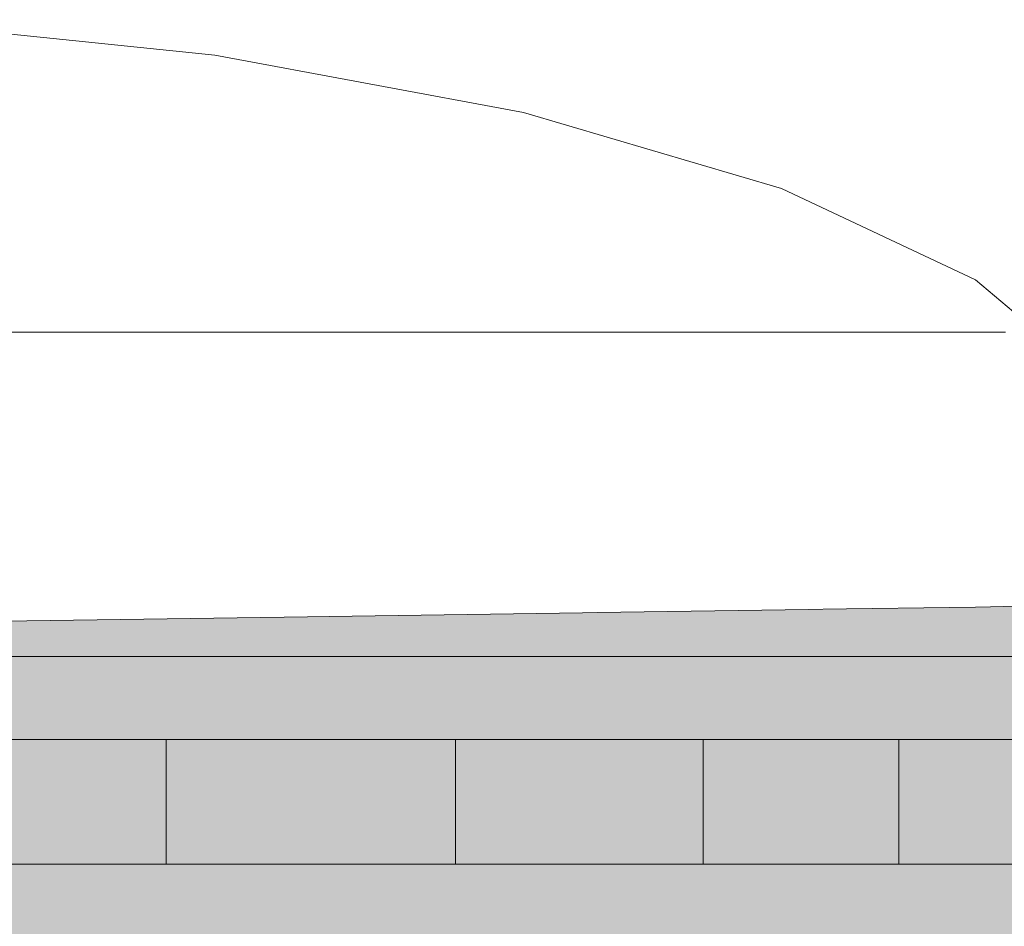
# Model space of a CAD drawing. Header units: millimetres. Extents: x 4132 to 65184, y -9092 to 15088.
# Tile 25 of 91: x 14011 to 14509, y -271 to 187. Entities that reach past the tile are written whole.
import ezdxf

# ---------------------------------------------------------------- set-up
doc = ezdxf.new("R2010")
doc.units = ezdxf.units.MM
doc.header["$MEASUREMENT"] = 0
doc.linetypes.add('Wipeout_Contour', pattern=[1000, 0, -1000])
for name, color, linetype in [('AR_hatch', 7, 'Continuous'), ('AR_maapind_vaateslõikes', 7, 'Continuous'), ('AS_valimoobel', 7, 'Continuous')]:
    doc.layers.add(name, color=color, linetype=linetype)

# ---------------------------------------------------------------- blocks, each defined once
blk = doc.blocks.new('Section Element_102_1')
at = {"color": 254, "linetype": 'Wipeout_Contour', "lineweight": 0, "ltscale": 57880.812139}
blk.add_wipeout([(14460.34, 29.32), (14509.59, 29.32), (14478.91, 55.75), (14431.67, 55.75)], dxfattribs=at).dxf.layer = 'AR_hatch'
at = {"color": 254, "linetype": 'Wipeout_Contour', "lineweight": 0, "ltscale": 56267.66152}
blk.add_wipeout([(14045.2, -176.68), (14045.2, -239.68), (14085.48, -239.68), (14085.48, -176.68)], dxfattribs=at).dxf.layer = 'AR_hatch'
at = {"color": 254, "linetype": 'Wipeout_Contour', "lineweight": 0, "ltscale": 56859.605246}
blk.add_wipeout([(14231.66, -176.68), (14195.02, -176.68), (14195.02, -239.68), (14231.66, -239.68)], dxfattribs=at).dxf.layer = 'AR_hatch'
at = {"color": 254, "linetype": 'Wipeout_Contour', "lineweight": 0, "ltscale": 71724.191337}
blk.add_wipeout([(14356.92, -176.68), (14325.52, -176.68), (14325.52, -239.68), (14351.43, -239.68), (14356.92, -239.68)], dxfattribs=at).dxf.layer = 'AR_hatch'
at = {"color": 254, "linetype": 'Wipeout_Contour', "lineweight": 0, "ltscale": 72229.859417}
blk.add_wipeout([(14449.32, -176.68), (14431, -176.68), (14431, -239.68), (14455.78, -239.68), (14455.78, -176.68)], dxfattribs=at).dxf.layer = 'AR_hatch'
at = {"color": 254, "linetype": 'Wipeout_Contour', "lineweight": 0, "ltscale": 58067.653026}
blk.add_wipeout([(14506.84, -176.68), (14506.84, -239.68), (14523.93, -239.68), (14523.93, -176.68)], dxfattribs=at).dxf.layer = 'AR_hatch'
at = {"layer": 'AS_valimoobel', "linetype": 'Continuous', "lineweight": 20}
for points in [[(14085.48, -176.68), (14045.2, -176.68), (14045.2, -228.26), (14085.48, -223.52)], [(14195.02, -225.48), (14231.66, -221), (14231.66, -176.68), (14195.02, -176.68)], [(14325.52, -224.99), (14356.92, -220.55), (14356.92, -176.68), (14325.52, -176.68)], [(14431, -176.68), (14431, -226.68), (14455.78, -222.08), (14455.78, -176.68)], [(14506.84, -230.94), (14523.93, -225.95), (14523.93, -176.68), (14506.84, -176.68)]]:
    blk.add_hatch(color=9, dxfattribs=at).paths.add_polyline_path(points)
at = {"color": 254, "linetype": 'Wipeout_Contour', "lineweight": 0, "ltscale": 58008.97611}
blk.add_wipeout([(14509.59, 29.32), (14525.76, 29.32), (14494.43, 55.75), (14478.91, 55.75)], dxfattribs=at).dxf.layer = 'AR_hatch'
at = {"color": 254, "linetype": 'Wipeout_Contour', "lineweight": 0, "ltscale": 57636.401859}
blk.add_wipeout([(14431.67, 55.75), (14478.91, 55.75), (14382.92, 101.83), (14341.92, 101.83)], dxfattribs=at).dxf.layer = 'AR_hatch'
at = {"color": 254, "linetype": 'Wipeout_Contour', "lineweight": 0, "ltscale": 56109.743101}
blk.add_wipeout([(14006.52, -239.68), (14045.2, -239.68), (14045.2, -176.68), (14006.52, -176.68)], dxfattribs=at).dxf.layer = 'AR_hatch'
at = {"color": 254, "linetype": 'Wipeout_Contour', "lineweight": 0, "ltscale": 56421.513262}
blk.add_wipeout([(14085.48, -176.68), (14085.48, -239.68), (14122.13, -239.68), (14122.13, -176.68)], dxfattribs=at).dxf.layer = 'AR_hatch'
at = {"color": 254, "linetype": 'Wipeout_Contour', "lineweight": 0, "ltscale": 71254.151874}
blk.add_wipeout([(14263.07, -176.68), (14231.66, -176.68), (14231.66, -239.68), (14256.75, -239.68), (14263.07, -239.68)], dxfattribs=at).dxf.layer = 'AR_hatch'
at = {"color": 254, "linetype": 'Wipeout_Contour', "lineweight": 0, "ltscale": 57483.427465}
blk.add_wipeout([(14381.71, -176.68), (14356.92, -176.68), (14356.92, -239.68), (14381.71, -239.68)], dxfattribs=at).dxf.layer = 'AR_hatch'
at = {"color": 254, "linetype": 'Wipeout_Contour', "lineweight": 0, "ltscale": 57863.430862}
blk.add_wipeout([(14472.87, -176.68), (14455.78, -176.68), (14455.78, -239.68), (14472.87, -239.68)], dxfattribs=at).dxf.layer = 'AR_hatch'
at = {"color": 254, "linetype": 'Wipeout_Contour', "lineweight": 0, "ltscale": 58007.633986}
blk.add_wipeout([(14493.91, -176.68), (14493.91, -239.68), (14506.84, -239.68), (14506.84, -176.68)], dxfattribs=at).dxf.layer = 'AR_hatch'
at = {"layer": 'AS_valimoobel', "linetype": 'Continuous', "lineweight": 20}
for points in [[(14045.2, -176.68), (14006.52, -176.68), (14006.52, -228.26), (14045.2, -228.26)], [(14085.48, -176.68), (14085.48, -223.52), (14122.13, -228.26), (14122.13, -176.68)], [(14231.66, -176.68), (14231.66, -221), (14263.07, -225.48), (14263.07, -176.68)], [(14356.92, -220.55), (14381.71, -224.99), (14381.71, -176.68), (14356.92, -176.68)], [(14455.78, -176.68), (14455.78, -222.08), (14472.87, -226.68), (14472.87, -176.68)], [(14506.84, -176.68), (14493.91, -176.68), (14493.91, -226.68), (14499.94, -230.94), (14506.84, -230.94)]]:
    blk.add_hatch(color=9, dxfattribs=at).paths.add_polyline_path(points)
at = {"color": 254, "linetype": 'Wipeout_Contour', "lineweight": 0, "ltscale": 57627.264271}
blk.add_wipeout([(14380.19, 29.32), (14460.34, 29.32), (14431.67, 55.75), (14354.76, 55.75)], dxfattribs=at).dxf.layer = 'AR_hatch'
at = {"color": 254, "linetype": 'Wipeout_Contour', "lineweight": 0, "ltscale": 57753.598228}
blk.add_wipeout([(14478.91, 55.75), (14494.43, 55.75), (14396.38, 101.83), (14382.92, 101.83)], dxfattribs=at).dxf.layer = 'AR_hatch'
at = {"color": 254, "linetype": 'Wipeout_Contour', "lineweight": 0, "ltscale": 57259.418435}
blk.add_wipeout([(14272.61, 29.32), (14380.19, 29.32), (14354.76, 55.75), (14251.55, 55.75)], dxfattribs=at).dxf.layer = 'AR_hatch'
at = {"color": 254, "linetype": 'Wipeout_Contour', "lineweight": 0, "ltscale": 57995.920275}
blk.add_wipeout([(14538.51, -22.44), (14509.58, 29.32), (14460.33, 29.32), (14487.38, -22.44)], dxfattribs=at).dxf.layer = 'AR_hatch'
at = {"color": 254, "linetype": 'Wipeout_Contour', "lineweight": 0, "ltscale": 55739.80946}
blk.add_wipeout([(13846.43, -176.68), (14021.71, -176.68), (14021.71, -134.68), (13846.43, -134.68)], dxfattribs=at).dxf.layer = 'AR_hatch'
at = {"color": 254, "linetype": 'Wipeout_Contour', "lineweight": 0, "ltscale": 56572.145855}
blk.add_wipeout([(14122.13, -239.68), (14160.81, -239.68), (14160.81, -176.68), (14122.13, -176.68)], dxfattribs=at).dxf.layer = 'AR_hatch'
at = {"color": 254, "linetype": 'Wipeout_Contour', "lineweight": 0, "ltscale": 57126.890142}
blk.add_wipeout([(14297.28, -176.68), (14263.07, -176.68), (14263.07, -239.68), (14297.28, -239.68)], dxfattribs=at).dxf.layer = 'AR_hatch'
at = {"color": 254, "linetype": 'Wipeout_Contour', "lineweight": 0, "ltscale": 57589.475704}
blk.add_wipeout([(14381.71, -176.68), (14381.71, -239.68), (14409.95, -239.68), (14409.95, -176.68)], dxfattribs=at).dxf.layer = 'AR_hatch'
at = {"color": 254, "linetype": 'Wipeout_Contour', "lineweight": 0, "ltscale": 72432.94672}
blk.add_wipeout([(14493.91, -176.68), (14472.87, -176.68), (14472.87, -239.68), (14491.66, -239.68), (14493.91, -239.68)], dxfattribs=at).dxf.layer = 'AR_hatch'
at = {"layer": 'AS_valimoobel', "linetype": 'Continuous', "lineweight": 20}
for points in [[(14122.13, -176.68), (14122.13, -228.26), (14148.77, -228.26), (14160.81, -225.48), (14160.81, -176.68)], [(14263.07, -176.68), (14263.07, -225.48), (14295.38, -225.48), (14297.28, -224.99), (14297.28, -176.68)], [(14381.71, -224.99), (14409.95, -224.99), (14409.95, -176.68), (14381.71, -176.68)], [(14472.87, -226.68), (14493.91, -226.68), (14493.91, -176.68), (14472.87, -176.68)]]:
    blk.add_hatch(color=9, dxfattribs=at).paths.add_polyline_path(points)
at = {"layer": 'AS_valimoobel', "color": 7, "linetype": 'Continuous', "lineweight": 13}
blk.add_line((14494.43, 55.75), (14525.75, 29.32), dxfattribs=at)
at = {"color": 254, "linetype": 'Wipeout_Contour', "lineweight": 0, "ltscale": 57204.957775}
blk.add_wipeout([(14341.92, 101.83), (14382.92, 101.83), (14255.33, 140.3), (14222.64, 140.3)], dxfattribs=at).dxf.layer = 'AR_hatch'
at = {"color": 254, "linetype": 'Wipeout_Contour', "lineweight": 0, "ltscale": 56793.352583}
blk.add_wipeout([(14142.33, 29.32), (14272.61, 29.32), (14251.55, 55.75), (14126.55, 55.75)], dxfattribs=at).dxf.layer = 'AR_hatch'
at = {"color": 254, "linetype": 'Wipeout_Contour', "lineweight": 0, "ltscale": 58047.960106}
blk.add_wipeout([(14485.49, -239.68), (14485.49, -284.68), (14533.72, -284.68), (14533.72, -239.68)], dxfattribs=at).dxf.layer = 'AR_hatch'
at = {"color": 254, "linetype": 'Wipeout_Contour', "lineweight": 0, "ltscale": 57404.533195}
blk.add_wipeout([(14354.76, 55.75), (14431.67, 55.75), (14341.92, 101.83), (14275.18, 101.83)], dxfattribs=at).dxf.layer = 'AR_hatch'
at = {"color": 254, "linetype": 'Wipeout_Contour', "lineweight": 0, "ltscale": 56249.436606}
blk.add_wipeout([(13995.03, 29.32), (14142.33, 29.32), (14126.55, 55.75), (13985.21, 55.75)], dxfattribs=at).dxf.layer = 'AR_hatch'
at = {"color": 254, "linetype": 'Wipeout_Contour', "lineweight": 0, "ltscale": 56717.90886}
blk.add_wipeout([(14160.81, -239.68), (14195.02, -239.68), (14195.02, -176.68), (14160.81, -176.68)], dxfattribs=at).dxf.layer = 'AR_hatch'
at = {"color": 254, "linetype": 'Wipeout_Contour', "lineweight": 0, "ltscale": 57251.790687}
blk.add_wipeout([(14297.28, -176.68), (14297.28, -239.68), (14325.52, -239.68), (14325.52, -176.68)], dxfattribs=at).dxf.layer = 'AR_hatch'
at = {"color": 254, "linetype": 'Wipeout_Contour', "lineweight": 0, "ltscale": 72112.313268}
blk.add_wipeout([(14431, -176.68), (14409.95, -176.68), (14409.95, -239.68), (14422.35, -239.68), (14431, -239.68)], dxfattribs=at).dxf.layer = 'AR_hatch'
at = {"layer": 'AS_valimoobel', "linetype": 'Continuous', "lineweight": 20}
for points in [[(14195.02, -176.68), (14160.81, -176.68), (14160.81, -225.48), (14195.02, -225.48)], [(14297.28, -176.68), (14297.28, -224.99), (14325.52, -224.99), (14325.52, -176.68)], [(14409.95, -176.68), (14409.95, -224.99), (14413.96, -226.68), (14431, -226.68), (14431, -176.68)]]:
    blk.add_hatch(color=9, dxfattribs=at).paths.add_polyline_path(points)
at = {"color": 254, "linetype": 'Wipeout_Contour', "lineweight": 0, "ltscale": 57068.131027}
blk.add_wipeout([(14251.55, 55.75), (14354.76, 55.75), (14275.18, 101.83), (14185.62, 101.83)], dxfattribs=at).dxf.layer = 'AR_hatch'
at = {"color": 254, "linetype": 'Wipeout_Contour', "lineweight": 0, "ltscale": 56298.975002}
blk.add_wipeout([(14157.21, -22.44), (14142.32, 29.32), (13995.02, 29.32), (14004.28, -22.44)], dxfattribs=at).dxf.layer = 'AR_hatch'
at = {"color": 254, "linetype": 'Wipeout_Contour', "lineweight": 0, "ltscale": 57825.254654}
blk.add_wipeout([(14422.35, -239.68), (14422.35, -284.68), (14485.49, -284.68), (14485.49, -239.68)], dxfattribs=at).dxf.layer = 'AR_hatch'
at = {"layer": 'AS_valimoobel', "color": 7, "linetype": 'Continuous', "lineweight": 13}
blk.add_line((14485.49, -239.68), (14533.72, -239.68), dxfattribs=at)
at = {"color": 254, "linetype": 'Wipeout_Contour', "lineweight": 0, "ltscale": 57302.817797}
blk.add_wipeout([(14382.92, 101.83), (14396.38, 101.83), (14266.07, 140.3), (14255.33, 140.3)], dxfattribs=at).dxf.layer = 'AR_hatch'
at = {"color": 254, "linetype": 'Wipeout_Contour', "lineweight": 0, "ltscale": 56641.900555}
blk.add_wipeout([(14126.55, 55.75), (14251.55, 55.75), (14185.62, 101.83), (14077.14, 101.83)], dxfattribs=at).dxf.layer = 'AR_hatch'
at = {"color": 254, "linetype": 'Wipeout_Contour', "lineweight": 0, "ltscale": 56864.75221}
blk.add_wipeout([(14292.48, -22.44), (14272.61, 29.32), (14142.32, 29.32), (14157.21, -22.44)], dxfattribs=at).dxf.layer = 'AR_hatch'
at = {"color": 254, "linetype": 'Wipeout_Contour', "lineweight": 0, "ltscale": 56417.407514}
blk.add_wipeout([(14021.71, -176.68), (14185.25, -176.68), (14185.25, -134.68), (14021.71, -134.68)], dxfattribs=at).dxf.layer = 'AR_hatch'
at = {"color": 254, "linetype": 'Wipeout_Contour', "lineweight": 0, "ltscale": 57545.479528}
blk.add_wipeout([(14345.58, -239.68), (14345.58, -284.68), (14422.35, -284.68), (14422.35, -239.68)], dxfattribs=at).dxf.layer = 'AR_hatch'
at = {"layer": 'AS_valimoobel', "color": 7, "linetype": 'Continuous', "lineweight": 13}
for p, q in [((14396.38, 101.83), (14494.43, 55.75)), ((14142.33, 29.32), (13995.03, 29.32)), ((14142.32, 29.32), (13995.03, 29.32)), ((13846.43, -176.68), (14021.71, -176.68)), ((14422.35, -239.68), (14485.49, -239.68))]:
    blk.add_line(p, q, dxfattribs=at)
at = {"color": 254, "linetype": 'Wipeout_Contour', "lineweight": 0, "ltscale": 56663.788153}
blk.add_wipeout([(14222.64, 140.3), (14255.33, 140.3), (14102.55, 169.25), (14079.8, 169.25)], dxfattribs=at).dxf.layer = 'AR_hatch'
at = {"color": 254, "linetype": 'Wipeout_Contour', "lineweight": 0, "ltscale": 56144.472144}
blk.add_wipeout([(13985.21, 55.75), (14126.55, 55.75), (14077.14, 101.83), (13954.5, 101.83)], dxfattribs=at).dxf.layer = 'AR_hatch'
at = {"color": 254, "linetype": 'Wipeout_Contour', "lineweight": 0, "ltscale": 57349.550407}
blk.add_wipeout([(14404.16, -22.44), (14380.18, 29.32), (14272.61, 29.32), (14292.48, -22.44)], dxfattribs=at).dxf.layer = 'AR_hatch'
at = {"color": 254, "linetype": 'Wipeout_Contour', "lineweight": 0, "ltscale": 57033.729901}
blk.add_wipeout([(14185.25, -176.68), (14329.89, -176.68), (14329.89, -134.68), (14185.25, -134.68)], dxfattribs=at).dxf.layer = 'AR_hatch'
at = {"color": 254, "linetype": 'Wipeout_Contour', "lineweight": 0, "ltscale": 57214.330407}
blk.add_wipeout([(14256.75, -239.68), (14256.75, -284.68), (14345.58, -284.68), (14345.58, -239.68)], dxfattribs=at).dxf.layer = 'AR_hatch'
at = {"layer": 'AS_valimoobel', "color": 7, "linetype": 'Continuous', "lineweight": 13}
for p, q in [((14272.61, 29.32), (14142.33, 29.32)), ((14272.61, 29.32), (14142.33, 29.32)), ((14021.71, -176.68), (14185.25, -176.68)), ((14345.58, -239.68), (14422.35, -239.68))]:
    blk.add_line(p, q, dxfattribs=at)
at = {"color": 254, "linetype": 'Wipeout_Contour', "lineweight": 0, "ltscale": 57011.33644}
blk.add_wipeout([(14275.18, 101.83), (14341.92, 101.83), (14222.64, 140.3), (14169.41, 140.3)], dxfattribs=at).dxf.layer = 'AR_hatch'
at = {"color": 254, "linetype": 'Wipeout_Contour', "lineweight": 0, "ltscale": 57732.18109}
blk.add_wipeout([(14487.38, -22.44), (14460.33, 29.32), (14380.18, 29.32), (14404.16, -22.44)], dxfattribs=at).dxf.layer = 'AR_hatch'
at = {"color": 254, "linetype": 'Wipeout_Contour', "lineweight": 0, "ltscale": 57561.840057}
blk.add_wipeout([(14329.89, -176.68), (14449.32, -176.68), (14449.32, -134.68), (14329.89, -134.68)], dxfattribs=at).dxf.layer = 'AR_hatch'
at = {"color": 254, "linetype": 'Wipeout_Contour', "lineweight": 0, "ltscale": 56838.548822}
blk.add_wipeout([(14157.66, -239.68), (14157.66, -284.68), (14256.75, -284.68), (14256.75, -239.68)], dxfattribs=at).dxf.layer = 'AR_hatch'
at = {"layer": 'AS_valimoobel', "color": 7, "linetype": 'Continuous', "lineweight": 13}
for p, q in [((14380.19, 29.32), (14272.61, 29.32)), ((14380.18, 29.32), (14272.61, 29.32)), ((14460.34, 29.32), (14380.19, 29.32)), ((14460.33, 29.32), (14380.19, 29.32)), ((14509.58, 29.32), (14460.34, 29.32)), ((14509.59, 29.32), (14460.34, 29.32)), ((14185.25, -176.68), (14329.89, -176.68)), ((14231.66, -239.68), (14231.66, -176.68)), ((14356.92, -239.68), (14356.92, -176.68)), ((14256.75, -239.68), (14345.58, -239.68))]:
    blk.add_line(p, q, dxfattribs=at)
at = {"color": 254, "linetype": 'Wipeout_Contour', "lineweight": 0, "ltscale": 56730.420586}
blk.add_wipeout([(14185.62, 101.83), (14275.18, 101.83), (14169.41, 140.3), (14097.99, 140.3)], dxfattribs=at).dxf.layer = 'AR_hatch'
at = {"color": 254, "linetype": 'Wipeout_Contour', "lineweight": 0, "ltscale": 57978.656696}
blk.add_wipeout([(14449.32, -176.68), (14538.31, -176.68), (14538.31, -134.68), (14449.32, -134.68)], dxfattribs=at).dxf.layer = 'AR_hatch'
at = {"color": 254, "linetype": 'Wipeout_Contour', "lineweight": 0, "ltscale": 56425.784889}
blk.add_wipeout([(14050.33, -239.68), (14050.33, -284.68), (14157.66, -284.68), (14157.66, -239.68)], dxfattribs=at).dxf.layer = 'AR_hatch'
at = {"layer": 'AS_valimoobel', "color": 7, "linetype": 'Continuous', "lineweight": 13}
for p, q in [((14085.48, -239.68), (14085.48, -176.68)), ((14329.89, -176.68), (14449.32, -176.68)), ((14449.32, -176.68), (14538.31, -176.68)), ((14455.78, -239.68), (14455.78, -176.68)), ((14157.66, -239.68), (14256.75, -239.68))]:
    blk.add_line(p, q, dxfattribs=at)
at = {"color": 254, "linetype": 'Wipeout_Contour', "lineweight": 0, "ltscale": 56374.491024}
blk.add_wipeout([(14077.14, 101.83), (14185.62, 101.83), (14097.99, 140.3), (14011.48, 140.3)], dxfattribs=at).dxf.layer = 'AR_hatch'
at = {"color": 254, "linetype": 'Wipeout_Contour', "lineweight": 0, "ltscale": 58092.176827}
blk.add_wipeout([(14487.38, -22.44), (14506.27, -134.68), (14558.71, -134.68), (14538.51, -22.44)], dxfattribs=at).dxf.layer = 'AR_hatch'
at = {"color": 254, "linetype": 'Wipeout_Contour', "lineweight": 0, "ltscale": 55984.44156}
blk.add_wipeout([(13936.95, -239.68), (13936.95, -284.68), (14050.33, -284.68), (14050.33, -239.68)], dxfattribs=at).dxf.layer = 'AR_hatch'
at = {"layer": 'AS_valimoobel', "color": 7, "linetype": 'Continuous', "lineweight": 13}
for p, q in [((13936.95, -239.68), (14050.33, -239.68)), ((14050.33, -239.68), (14157.66, -239.68))]:
    blk.add_line(p, q, dxfattribs=at)
at = {"color": 254, "linetype": 'Wipeout_Contour', "lineweight": 0, "ltscale": 56737.404808}
blk.add_wipeout([(14255.33, 140.3), (14266.07, 140.3), (14110.02, 169.25), (14102.55, 169.25)], dxfattribs=at).dxf.layer = 'AR_hatch'
at = {"color": 254, "linetype": 'Wipeout_Contour', "lineweight": 0, "ltscale": 55959.106939}
blk.add_wipeout([(13954.5, 101.83), (14077.14, 101.83), (14011.48, 140.3), (13913.68, 140.3)], dxfattribs=at).dxf.layer = 'AR_hatch'
at = {"color": 254, "linetype": 'Wipeout_Contour', "lineweight": 0, "ltscale": 57820.03831}
blk.add_wipeout([(14404.16, -22.44), (14420.91, -134.68), (14506.27, -134.68), (14487.38, -22.44)], dxfattribs=at).dxf.layer = 'AR_hatch'
at = {"layer": 'AS_valimoobel', "color": 7, "linetype": 'Continuous', "lineweight": 13}
for p, q in [((14266.07, 140.3), (14396.38, 101.83)), ((14449.32, -134.68), (14538.31, -134.68))]:
    blk.add_line(p, q, dxfattribs=at)
at = {"color": 254, "linetype": 'Wipeout_Contour', "lineweight": 0, "ltscale": 56039.77623}
blk.add_wipeout([(14079.8, 169.25), (14102.55, 169.25), (13932.24, 187.23), (13920.57, 187.23)], dxfattribs=at).dxf.layer = 'AR_hatch'
at = {"color": 254, "linetype": 'Wipeout_Contour', "lineweight": 0, "ltscale": 57425.223749}
blk.add_wipeout([(14292.48, -22.44), (14306.35, -134.68), (14420.91, -134.68), (14404.16, -22.44)], dxfattribs=at).dxf.layer = 'AR_hatch'
at = {"layer": 'AS_valimoobel', "color": 7, "linetype": 'Continuous', "lineweight": 13}
blk.add_line((14329.89, -134.68), (14449.32, -134.68), dxfattribs=at)
at = {"color": 254, "linetype": 'Wipeout_Contour', "lineweight": 0, "ltscale": 56518.122781}
blk.add_wipeout([(14169.41, 140.3), (14222.64, 140.3), (14079.8, 169.25), (14042.76, 169.25)], dxfattribs=at).dxf.layer = 'AR_hatch'
at = {"color": 254, "linetype": 'Wipeout_Contour', "lineweight": 0, "ltscale": 56924.989286}
blk.add_wipeout([(14157.21, -22.44), (14167.61, -134.68), (14306.35, -134.68), (14292.48, -22.44)], dxfattribs=at).dxf.layer = 'AR_hatch'
at = {"layer": 'AS_valimoobel', "color": 7, "linetype": 'Continuous', "lineweight": 13}
blk.add_line((14185.25, -134.68), (14329.89, -134.68), dxfattribs=at)
at = {"color": 254, "linetype": 'Wipeout_Contour', "lineweight": 0, "ltscale": 56306.779664}
blk.add_wipeout([(14097.99, 140.3), (14169.41, 140.3), (14042.76, 169.25), (13993.06, 169.25)], dxfattribs=at).dxf.layer = 'AR_hatch'
at = {"color": 254, "linetype": 'Wipeout_Contour', "lineweight": 0, "ltscale": 56341.197966}
blk.add_wipeout([(14004.28, -22.44), (14010.74, -134.68), (14167.61, -134.68), (14157.21, -22.44)], dxfattribs=at).dxf.layer = 'AR_hatch'
at = {"layer": 'AS_valimoobel', "color": 7, "linetype": 'Continuous', "lineweight": 13}
for p, q in [((13846.43, -134.68), (14021.71, -134.68)), ((14021.71, -134.68), (14185.25, -134.68))]:
    blk.add_line(p, q, dxfattribs=at)
at = {"color": 254, "linetype": 'Wipeout_Contour', "lineweight": 0, "ltscale": 56039.000158}
blk.add_wipeout([(14011.48, 140.3), (14097.99, 140.3), (13993.06, 169.25), (13932.86, 169.25)], dxfattribs=at).dxf.layer = 'AR_hatch'
at = {"color": 254, "linetype": 'Wipeout_Contour', "lineweight": 0, "ltscale": 56085.457977}
blk.add_wipeout([(14102.55, 169.25), (14110.02, 169.25), (13936.07, 187.23), (13932.24, 187.23)], dxfattribs=at).dxf.layer = 'AR_hatch'
at = {"layer": 'AS_valimoobel', "color": 7, "linetype": 'Continuous', "lineweight": 13}
blk.add_line((14110.02, 169.25), (14266.07, 140.3), dxfattribs=at)
at = {"color": 254, "linetype": 'Wipeout_Contour', "lineweight": 0, "ltscale": 55949.370381}
blk.add_wipeout([(14042.76, 169.25), (14079.8, 169.25), (13920.57, 187.23), (13901.58, 187.23)], dxfattribs=at).dxf.layer = 'AR_hatch'
at = {"color": 254, "linetype": 'Wipeout_Contour', "lineweight": 0, "ltscale": 55818.197196}
blk.add_wipeout([(13993.06, 169.25), (14042.76, 169.25), (13901.58, 187.23), (13876.09, 187.23)], dxfattribs=at).dxf.layer = 'AR_hatch'
at = {"layer": 'AS_valimoobel', "color": 7, "linetype": 'Continuous', "lineweight": 13}
blk.add_line((13936.07, 187.23), (14110.02, 169.25), dxfattribs=at)

msp = doc.modelspace()

# ---------------------------------------------------------------- block references
at = {"layer": 'AS_valimoobel', "lineweight": 0}
msp.add_blockref('Section Element_102_1', (0, 0), dxfattribs=at)

# ---------------------------------------------------------------- next in the draw order: hatches: boundary and pattern name
at = {"layer": 'AR_maapind_vaateslõikes', "linetype": 'Continuous', "lineweight": 0}
msp.add_hatch(color=255, dxfattribs=at).paths.add_polyline_path([(15862, -90), (54500, -60), (54806.02, 8.86), (65183.59, -338.35), (65183.59, -9091.74), (4259.21, -9091.74), (4131.92, -259.05)])

# ---------------------------------------------------------------- next in the draw order: linework, layer by layer
at = {"layer": 'AR_maapind_vaateslõikes', "color": 7, "linetype": 'Continuous', "lineweight": 13, "flags": 128}
msp.add_lwpolyline([(15862, -90), (54500, -60), (54806.02, 8.86), (65183.59, -338.35), (65183.59, -9091.74), (4259.21, -9091.74), (4131.92, -259.05)], close=True, dxfattribs=at)

doc.saveas('drawing.dxf')
